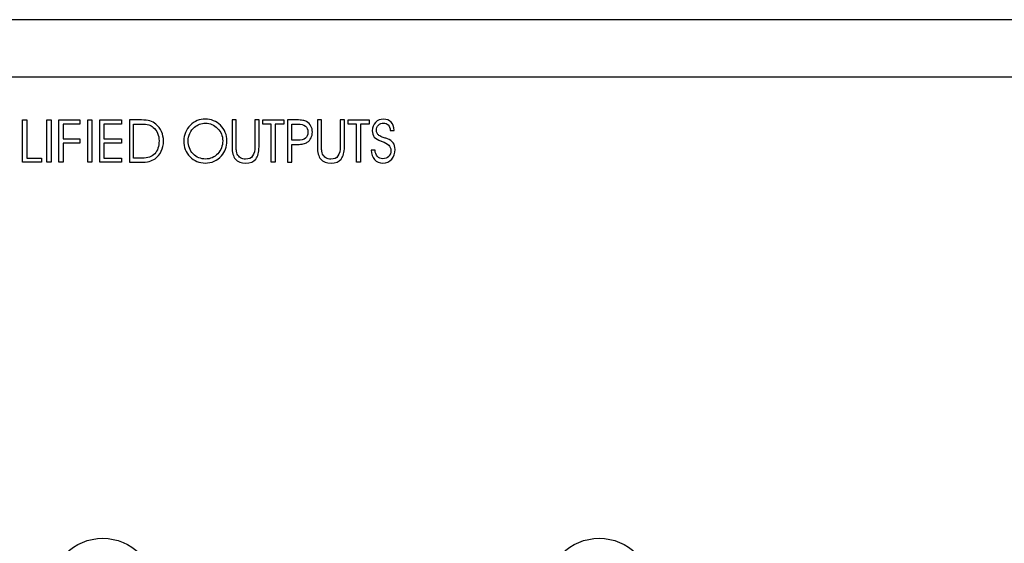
# Model space of a CAD drawing. Extents: x 1077 to 2047, y 1805 to 2279.
# Tile 9 of 22: x 1182 to 1238, y 2249 to 2279. Entities that reach past the tile are written whole.
import ezdxf

# ---------------------------------------------------------------- set-up
doc = ezdxf.new("R2010")
doc.units = 0
doc.layers.add('DRUCKFARBE_SILBER', color=253, linetype='CONTINUOUS')
doc.layers.add('KF_CP+_FRONT', color=7, linetype='CONTINUOUS')

# ---------------------------------------------------------------- blocks, each defined once
blk = doc.blocks.new('AI9-BLK8')
at = {"layer": 'DRUCKFARBE_SILBER', "color": 7}
blk.add_open_spline([(81, -38.95), (81, -40.05), (80.1, -40.95), (79, -40.95), (79, -40.95), (-79, -40.95), (-79, -40.95), (-80.1, -40.95), (-81, -40.05), (-81, -38.95), (-81, -38.95), (-81, 38.95), (-81, 38.95), (-81, 40.05), (-80.1, 40.95), (-79, 40.95), (-79, 40.95), (79, 40.95), (79, 40.95), (80.1, 40.95), (81, 40.05), (81, 38.95), (81, 38.95), (81, -38.95), (81, -38.95)], degree=3, knots=[0, 0, 0, 0, 1, 1, 1, 2, 2, 2, 3, 3, 3, 4, 4, 4, 5, 5, 5, 6, 6, 6, 7, 7, 7, 8, 8, 8, 8], dxfattribs=at)
blk = doc.blocks.new('KF_CP+_FRONT')
at = {"layer": 'KF_CP+_FRONT', "color": 7}
blk.add_line((238.3, 88.4), (-238.3, 88.4), dxfattribs=at)
for points in [[(-135.547, 80.361), (-136.622, 80.361), (-136.622, 82.745), (-136.385, 82.745), (-136.385, 80.592), (-135.547, 80.592)], [(-135.01, 80.361), (-135.244, 80.361), (-135.244, 82.745), (-135.01, 82.745)], [(-134.567, 80.361), (-134.567, 82.745), (-133.39, 82.745), (-133.39, 82.511), (-134.335, 82.511), (-134.335, 81.678), (-133.39, 81.678), (-133.39, 81.441), (-134.335, 81.441), (-134.335, 80.361)], [(-132.714, 80.361), (-132.948, 80.361), (-132.948, 82.745), (-132.714, 82.745)], [(-132.034, 81.678), (-131.034, 81.678), (-131.034, 81.441), (-132.034, 81.441), (-132.034, 80.592), (-131.034, 80.592), (-131.034, 80.361), (-132.271, 80.361), (-132.271, 82.745), (-131.034, 82.745), (-131.034, 82.511), (-132.034, 82.511)], [(-122.366, 80.361), (-122.6, 80.361), (-122.6, 82.511), (-123.077, 82.511), (-123.077, 82.745), (-121.889, 82.745), (-121.889, 82.511), (-122.366, 82.511)], [(-117.553, 80.361), (-117.787, 80.361), (-117.787, 82.511), (-118.264, 82.511), (-118.264, 82.745), (-117.076, 82.745), (-117.076, 82.511), (-117.553, 82.511)]]:
    blk.add_lwpolyline(points, close=True, dxfattribs=at)
for centre in [(-132.1, 56.2), (-104.1, 56.2)]:
    blk.add_circle(centre, 2.95, dxfattribs=at)
for points, knots in [([(-130.589, 82.745), (-130.589, 82.745), (-129.91, 82.745), (-129.91, 82.745), (-129.724, 82.745), (-129.567, 82.726), (-129.44, 82.689), (-129.313, 82.652), (-129.201, 82.593), (-129.104, 82.511), (-128.967, 82.396), (-128.862, 82.256), (-128.786, 82.09), (-128.711, 81.924), (-128.673, 81.747), (-128.673, 81.558), (-128.673, 81.347), (-128.715, 81.155), (-128.798, 80.982), (-128.881, 80.809), (-128.998, 80.668), (-129.15, 80.559), (-129.25, 80.488), (-129.358, 80.437), (-129.475, 80.407), (-129.592, 80.376), (-129.772, 80.361), (-130.015, 80.361), (-130.015, 80.361), (-130.589, 80.361), (-130.589, 80.361), (-130.589, 80.361), (-130.589, 82.745), (-130.589, 82.745)], [0, 0, 0, 0, 1, 1, 1, 2, 2, 2, 3, 3, 3, 4, 4, 4, 5, 5, 5, 6, 6, 6, 7, 7, 7, 8, 8, 8, 9, 9, 9, 10, 10, 10, 11, 11, 11, 11]), ([(-127.529, 81.568), (-127.529, 81.733), (-127.497, 81.891), (-127.433, 82.042), (-127.369, 82.193), (-127.276, 82.327), (-127.156, 82.446), (-127.039, 82.561), (-126.91, 82.647), (-126.77, 82.705), (-126.63, 82.763), (-126.478, 82.792), (-126.314, 82.792), (-126.148, 82.792), (-125.993, 82.762), (-125.85, 82.704), (-125.708, 82.646), (-125.578, 82.559), (-125.46, 82.443), (-125.339, 82.324), (-125.248, 82.191), (-125.187, 82.044), (-125.126, 81.896), (-125.095, 81.738), (-125.095, 81.568), (-125.095, 81.398), (-125.121, 81.243), (-125.174, 81.102), (-125.226, 80.961), (-125.304, 80.832), (-125.409, 80.717), (-125.53, 80.583), (-125.667, 80.483), (-125.82, 80.415), (-125.973, 80.348), (-126.139, 80.314), (-126.318, 80.314), (-126.66, 80.314), (-126.948, 80.434), (-127.18, 80.675), (-127.413, 80.915), (-127.529, 81.213), (-127.529, 81.568)], [0, 0, 0, 0, 1, 1, 1, 2, 2, 2, 3, 3, 3, 4, 4, 4, 5, 5, 5, 6, 6, 6, 7, 7, 7, 8, 8, 8, 9, 9, 9, 10, 10, 10, 11, 11, 11, 12, 12, 12, 13, 13, 13, 14, 14, 14, 14]), ([(-124.805, 82.745), (-124.805, 82.745), (-124.571, 82.745), (-124.571, 82.745), (-124.571, 82.745), (-124.571, 81.237), (-124.571, 81.237), (-124.571, 81.12), (-124.567, 81.033), (-124.557, 80.975), (-124.548, 80.918), (-124.532, 80.866), (-124.51, 80.821), (-124.468, 80.731), (-124.405, 80.66), (-124.323, 80.609), (-124.241, 80.557), (-124.148, 80.532), (-124.044, 80.532), (-123.864, 80.532), (-123.731, 80.593), (-123.645, 80.716), (-123.559, 80.839), (-123.515, 81.029), (-123.515, 81.286), (-123.515, 81.286), (-123.515, 82.745), (-123.515, 82.745), (-123.515, 82.745), (-123.284, 82.745), (-123.284, 82.745), (-123.284, 82.745), (-123.284, 81.229), (-123.284, 81.229), (-123.284, 80.92), (-123.345, 80.69), (-123.468, 80.539), (-123.591, 80.387), (-123.777, 80.311), (-124.027, 80.311), (-124.295, 80.311), (-124.491, 80.385), (-124.617, 80.534), (-124.743, 80.682), (-124.805, 80.914), (-124.805, 81.229), (-124.805, 81.229), (-124.805, 82.745), (-124.805, 82.745)], [0, 0, 0, 0, 1, 1, 1, 2, 2, 2, 3, 3, 3, 4, 4, 4, 5, 5, 5, 6, 6, 6, 7, 7, 7, 8, 8, 8, 9, 9, 9, 10, 10, 10, 11, 11, 11, 12, 12, 12, 13, 13, 13, 14, 14, 14, 15, 15, 15, 16, 16, 16, 16]), ([(-121.673, 82.745), (-121.673, 82.745), (-121.168, 82.745), (-121.168, 82.745), (-121.023, 82.745), (-120.906, 82.737), (-120.819, 82.722), (-120.732, 82.707), (-120.659, 82.682), (-120.602, 82.648), (-120.497, 82.585), (-120.417, 82.503), (-120.36, 82.402), (-120.304, 82.301), (-120.276, 82.187), (-120.276, 82.061), (-120.276, 81.941), (-120.302, 81.83), (-120.352, 81.728), (-120.403, 81.626), (-120.473, 81.545), (-120.564, 81.485), (-120.627, 81.443), (-120.703, 81.412), (-120.791, 81.393), (-120.879, 81.373), (-120.991, 81.364), (-121.127, 81.364), (-121.127, 81.364), (-121.439, 81.364), (-121.439, 81.364), (-121.439, 81.364), (-121.439, 80.361), (-121.439, 80.361), (-121.439, 80.361), (-121.673, 80.361), (-121.673, 80.361), (-121.673, 80.361), (-121.673, 82.745), (-121.673, 82.745)], [0, 0, 0, 0, 1, 1, 1, 2, 2, 2, 3, 3, 3, 4, 4, 4, 5, 5, 5, 6, 6, 6, 7, 7, 7, 8, 8, 8, 9, 9, 9, 10, 10, 10, 11, 11, 11, 12, 12, 12, 13, 13, 13, 13]), ([(-119.992, 82.745), (-119.992, 82.745), (-119.758, 82.745), (-119.758, 82.745), (-119.758, 82.745), (-119.758, 81.237), (-119.758, 81.237), (-119.758, 81.12), (-119.753, 81.033), (-119.744, 80.975), (-119.735, 80.918), (-119.719, 80.866), (-119.697, 80.821), (-119.655, 80.731), (-119.593, 80.66), (-119.51, 80.609), (-119.428, 80.557), (-119.334, 80.532), (-119.231, 80.532), (-119.051, 80.532), (-118.918, 80.593), (-118.832, 80.716), (-118.745, 80.839), (-118.702, 81.029), (-118.702, 81.286), (-118.702, 81.286), (-118.702, 82.745), (-118.702, 82.745), (-118.702, 82.745), (-118.471, 82.745), (-118.471, 82.745), (-118.471, 82.745), (-118.471, 81.229), (-118.471, 81.229), (-118.471, 80.92), (-118.532, 80.69), (-118.655, 80.539), (-118.778, 80.387), (-118.964, 80.311), (-119.214, 80.311), (-119.482, 80.311), (-119.678, 80.385), (-119.804, 80.534), (-119.929, 80.682), (-119.992, 80.914), (-119.992, 81.229), (-119.992, 81.229), (-119.992, 82.745), (-119.992, 82.745)], [0, 0, 0, 0, 1, 1, 1, 2, 2, 2, 3, 3, 3, 4, 4, 4, 5, 5, 5, 6, 6, 6, 7, 7, 7, 8, 8, 8, 9, 9, 9, 10, 10, 10, 11, 11, 11, 12, 12, 12, 13, 13, 13, 14, 14, 14, 15, 15, 15, 16, 16, 16, 16]), ([(-116.963, 81.042), (-116.963, 81.042), (-116.737, 81.042), (-116.737, 81.042), (-116.732, 80.894), (-116.69, 80.777), (-116.611, 80.69), (-116.533, 80.603), (-116.429, 80.559), (-116.3, 80.559), (-116.162, 80.559), (-116.052, 80.603), (-115.971, 80.689), (-115.89, 80.776), (-115.849, 80.893), (-115.849, 81.042), (-115.849, 81.258), (-116.015, 81.421), (-116.347, 81.531), (-116.373, 81.54), (-116.392, 81.546), (-116.405, 81.551), (-116.58, 81.611), (-116.707, 81.687), (-116.783, 81.779), (-116.861, 81.871), (-116.899, 81.992), (-116.899, 82.14), (-116.899, 82.33), (-116.84, 82.486), (-116.721, 82.607), (-116.603, 82.728), (-116.45, 82.789), (-116.262, 82.789), (-116.083, 82.789), (-115.941, 82.734), (-115.837, 82.623), (-115.732, 82.513), (-115.674, 82.358), (-115.662, 82.158), (-115.662, 82.158), (-115.882, 82.158), (-115.882, 82.158), (-115.894, 82.288), (-115.933, 82.389), (-115.998, 82.46), (-116.064, 82.53), (-116.152, 82.566), (-116.261, 82.566), (-116.379, 82.566), (-116.475, 82.527), (-116.55, 82.45), (-116.625, 82.373), (-116.662, 82.275), (-116.662, 82.155), (-116.662, 82.093), (-116.651, 82.039), (-116.629, 81.994), (-116.606, 81.948), (-116.57, 81.907), (-116.522, 81.87), (-116.472, 81.833), (-116.375, 81.791), (-116.234, 81.745), (-116.153, 81.719), (-116.091, 81.698), (-116.048, 81.682), (-115.894, 81.622), (-115.782, 81.545), (-115.714, 81.452), (-115.646, 81.359), (-115.612, 81.236), (-115.612, 81.084), (-115.612, 80.853), (-115.675, 80.667), (-115.801, 80.526), (-115.927, 80.385), (-116.094, 80.314), (-116.303, 80.314), (-116.497, 80.314), (-116.655, 80.381), (-116.776, 80.514), (-116.897, 80.648), (-116.959, 80.823), (-116.963, 81.042)], [0, 0, 0, 0, 1, 1, 1, 2, 2, 2, 3, 3, 3, 4, 4, 4, 5, 5, 5, 6, 6, 6, 7, 7, 7, 8, 8, 8, 9, 9, 9, 10, 10, 10, 11, 11, 11, 12, 12, 12, 13, 13, 13, 14, 14, 14, 15, 15, 15, 16, 16, 16, 17, 17, 17, 18, 18, 18, 19, 19, 19, 20, 20, 20, 21, 21, 21, 22, 22, 22, 23, 23, 23, 24, 24, 24, 25, 25, 25, 26, 26, 26, 27, 27, 27, 28, 28, 28, 28]), ([(-130.357, 82.516), (-130.357, 82.516), (-130.357, 80.584), (-130.357, 80.584), (-130.357, 80.584), (-129.871, 80.584), (-129.871, 80.584), (-129.567, 80.584), (-129.334, 80.669), (-129.17, 80.84), (-129.006, 81.01), (-128.924, 81.251), (-128.924, 81.563), (-128.924, 81.719), (-128.952, 81.863), (-129.008, 81.995), (-129.063, 82.127), (-129.143, 82.238), (-129.247, 82.328), (-129.325, 82.395), (-129.411, 82.444), (-129.508, 82.473), (-129.603, 82.502), (-129.743, 82.516), (-129.927, 82.516), (-129.927, 82.516), (-130.357, 82.516), (-130.357, 82.516)], [0, 0, 0, 0, 1, 1, 1, 2, 2, 2, 3, 3, 3, 4, 4, 4, 5, 5, 5, 6, 6, 6, 7, 7, 7, 8, 8, 8, 9, 9, 9, 9]), ([(-127.283, 81.564), (-127.283, 81.274), (-127.189, 81.031), (-127, 80.834), (-126.811, 80.638), (-126.578, 80.54), (-126.301, 80.54), (-126.03, 80.54), (-125.802, 80.639), (-125.615, 80.838), (-125.428, 81.036), (-125.335, 81.28), (-125.335, 81.57), (-125.335, 81.841), (-125.431, 82.074), (-125.623, 82.269), (-125.815, 82.465), (-126.047, 82.563), (-126.317, 82.563), (-126.428, 82.563), (-126.534, 82.544), (-126.636, 82.506), (-126.738, 82.469), (-126.832, 82.414), (-126.918, 82.341), (-127.032, 82.245), (-127.121, 82.127), (-127.186, 81.989), (-127.251, 81.85), (-127.283, 81.709), (-127.283, 81.564)], [0, 0, 0, 0, 1, 1, 1, 2, 2, 2, 3, 3, 3, 4, 4, 4, 5, 5, 5, 6, 6, 6, 7, 7, 7, 8, 8, 8, 9, 9, 9, 10, 10, 10, 10]), ([(-121.439, 82.511), (-121.439, 82.511), (-121.439, 81.604), (-121.439, 81.604), (-121.439, 81.604), (-121.094, 81.604), (-121.094, 81.604), (-120.903, 81.604), (-120.761, 81.64), (-120.669, 81.713), (-120.578, 81.786), (-120.532, 81.899), (-120.532, 82.051), (-120.532, 82.21), (-120.579, 82.327), (-120.67, 82.4), (-120.762, 82.474), (-120.91, 82.511), (-121.114, 82.511), (-121.114, 82.511), (-121.439, 82.511), (-121.439, 82.511)], [0, 0, 0, 0, 1, 1, 1, 2, 2, 2, 3, 3, 3, 4, 4, 4, 5, 5, 5, 6, 6, 6, 7, 7, 7, 7])]:
    blk.add_open_spline(points, degree=3, knots=knots, dxfattribs=at)
blk.add_blockref('AI9-BLK8', (-129.5, 44.2), dxfattribs=at)

msp = doc.modelspace()

# ---------------------------------------------------------------- block references
at = {"layer": 'KF_CP+_FRONT'}
msp.add_blockref('KF_CP+_FRONT', (1318.761, 2190.241), dxfattribs=at)

doc.saveas('drawing.dxf')
